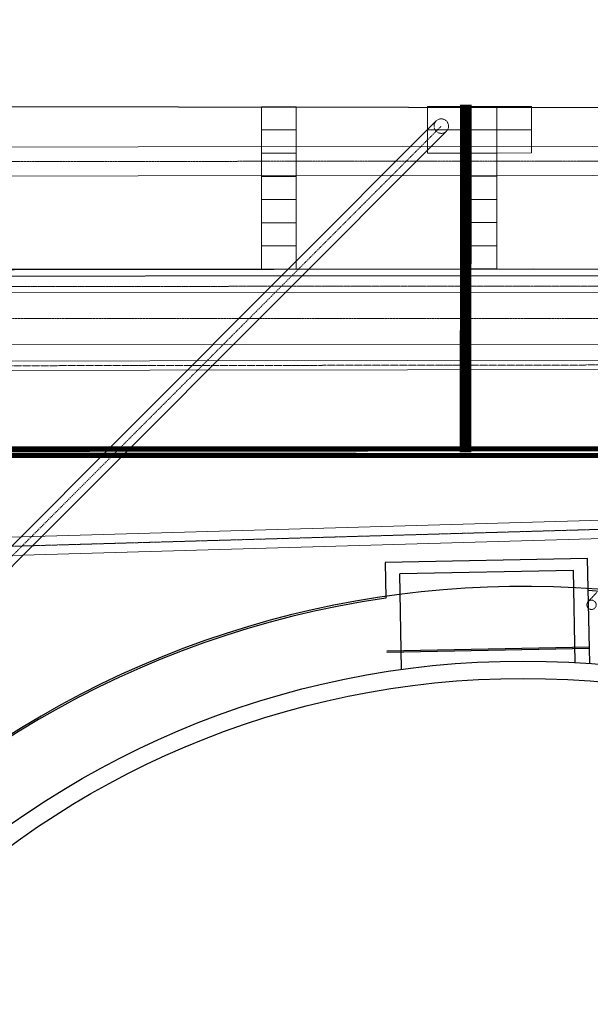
# Model space of a CAD drawing. Header units: metres. Extents: x -270273 to 328371, y -146885 to 591473.
# Tile 46 of 256: x -61774 to -51920, y -25405 to -8417. Entities that reach past the tile are written whole.
import ezdxf
from ezdxf.lldxf.tags import DXFTag

# ---------------------------------------------------------------- set-up
doc = ezdxf.new("R2010")
doc.units = ezdxf.units.M
for name, pattern in [('DASHED', [19.05, 12.7, -6.35]), ('RI-AWZI_PROCESLEIDING', [18.45, 6, -1.8, 1.75, -1.8, 1.75, -1.8, 1.75, -1.8]), ('RI-AWZI_SLIBLEIDING', [11, 5, -3, 0, -3]), ('RI-AWZI_TERREINRIOLERING', [19.8, 6, -1.8, 2.4, -1.8, 1.8, -1.8, 2.4, -1.8])]:
    doc.linetypes.add(name, pattern=pattern)
for name, color, linetype, lineweight in [('B-CO-BC-BETONVORM-G', 50, 'Continuous', 18), ('B-XX-RI-AWZI_PROCESLEIDING-G', 30, 'RI-AWZI_PROCESLEIDING', 18), ('B-XX-RI-AWZI_SLIBLEIDING-G', 40, 'RI-AWZI_SLIBLEIDING', 18), ('B-XX-RI-AWZI_TERREINRIOLERING-G', 211, 'RI-AWZI_TERREINRIOLERING', 18), ('B-XX-VH-GRASBETON-V', 253, 'Continuous', 18)]:
    doc.layers.add(name, color=color, linetype=linetype, lineweight=lineweight)
doc.layers.add('B-XX-KL-ELEKTRA-G_HDSR', color=190, linetype='HDSR_Elektra', transparency=0.5)
for name, color, linetype in [('B-XX-OG-BEBOUWING-G', 1, 'Continuous'), ('B-XX-RI-AWZI_BEDRIJFSWATER-G_HDSR', 150, 'HDSR_Bedrijfswater'), ('B-XX-VH-KANTVERHARDING-G', 253, 'Continuous')]:
    doc.layers.add(name, color=color, linetype=linetype)
doc.styles.get("Standard").update_dxf_attribs({"font": 'iv-font.shx'})
tags = doc.linetypes.add('HDSR_Bedrijfswater', pattern='A,25,-2,["BW",Standard,S=1.5,R=0,X=0,Y=-0.75],-5', length=32).pattern_tags.tags
tags[6] = DXFTag(74, 10)
tags = doc.linetypes.add('HDSR_Elektra', pattern='A,25,-2,["E",Standard,S=1.5,R=0,X=0,Y=-0.75],-4', length=31).pattern_tags.tags
tags[6] = DXFTag(74, 10)

msp = doc.modelspace()

# ---------------------------------------------------------------- linework, layer by layer
at = {"layer": 'B-CO-BC-BETONVORM-G'}
for points in [[(-43533.6991, -8673.4227), (-43532.6186, -10099.5747, -0.4142135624), (-44032.2397, -10599.9534), (-98972.909, -10641.5761)], [(-43033.699, -8673.3146), (-43032.6188, -10099.1959, -0.4142135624), (-44031.8609, -11099.9532), (-98972.5302, -11141.5759)], [(-131378.6303, -11100.4541), (-131378.3513, -12391.1286, 0.4142135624), (-129730.9954, -14037.7726), (-23729.8807, -14014.8609, 0.4142135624), (-22083.2367, -12367.5049), (-22083.6989, -10229.2436)], [(-130478.6303, -11100.2596), (-130478.3514, -12390.9341, 0.4142135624), (-129731.1899, -13137.7726), (-23730.0752, -13114.8609, 0.4142135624), (-22983.2367, -12367.6994), (-22983.6989, -10229.4381)]]:
    msp.add_lwpolyline(points, format="xyb", dxfattribs=at)
at = {"layer": 'B-XX-KL-ELEKTRA-G_HDSR', "linetype": 'DASHED', "const_width": 200}
msp.add_lwpolyline([(-54068.1398, -9880.702), (-54075.8784, -15881.8318)], dxfattribs=at)
msp.add_lwpolyline([(34285.4234, -15859.2286), (-169386.1911, -15903.2513)], close=True, dxfattribs=at)
at = {"layer": 'B-XX-OG-BEBOUWING-G'}
for p, q in [((-51966.2516, -17714.6659), (-55462.2756, -17783.733)), ((-55462.2756, -17783.733), (-55453.4375, -18397.8546)), ((-51930.4633, -19526.1898), (-51966.2516, -17714.6659)), ((-52212.2524, -17919.5649), (-55211.6671, -17978.8211)), ((-55179.1789, -19623.3032), (-55211.6671, -17978.8211)), ((-52180.8437, -19509.4012), (-52212.2524, -17919.5649)), ((-51936.0309, -19244.3674), (-55435.3481, -19313.4996)), ((-51935.6359, -19264.3635), (-55434.9531, -19333.4957))]:
    msp.add_line(p, q, dxfattribs=at)
msp.add_lwpolyline([(-70927.3362, -4620.3856), (-71743.6404, -4623.463), (-71756.8918, -8446.0769), (-70937.8363, -8460.5047), (-70951.0385, -9901.984), (-39171.0817, -9947.1051), (-39159.1181, -10942.0739), (-35770.7117, -10990.2648), (-35777.2347, -9976.8461), (-35238.6928, -9976.886), (-35190.2623, -438.3475), (-35287.9063, 9047.563), (-70921.8532, 9128.1962), (-70927.3362, -4620.3856)], dxfattribs=at)
msp.add_lwpolyline([(-63042.2222, -48045.4311, 14.4468783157), (-66283.6615, -44822.7304), (-68754.7089, -47264.0769), (-65514.4611, -50485.8825)], format="xyb", close=True, dxfattribs=at)
msp.add_lwpolyline([(-55453.4375, -18397.8546, 18.8653706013), (-51955.3808, -18264.922)], format="xyb", dxfattribs=at)
for radius in [15300, 15000]:
    msp.add_circle((-53079.2187, -34783.0034), radius, dxfattribs=at)
at = {"layer": 'B-XX-RI-AWZI_BEDRIJFSWATER-G_HDSR'}
msp.add_lwpolyline([(-79324.001, -19235.8248), (-79325.409, -12721.8796), (-19396.7789, -12708.9263), (-19396.8101, -12564.4604)], dxfattribs=at)
at = {"layer": 'B-XX-RI-AWZI_BEDRIJFSWATER-G_HDSR', "flags": 128}
msp.add_lwpolyline([(-8127.9621, -12812.6239), (-131675.6219, -12883.1949), (-150444.7431, -12887.2518), (-150443.1247, -20374.5224), (-150438.4747, -41887.7722), (-152426.5822, -41888.202)], dxfattribs=at)
at = {"layer": 'B-XX-RI-AWZI_PROCESLEIDING-G'}
for points in [[(-43283.6991, -8673.3687), (-43282.6187, -10099.3853, -0.4142135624), (-44032.0503, -10849.9533), (-98972.7196, -10891.576)], [(-130928.6303, -11100.3569), (-130928.3513, -12391.0313, 0.4142135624), (-129731.0926, -13587.7726), (-23729.978, -13564.8609, 0.4142135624), (-22533.2367, -12367.6022), (-22533.6989, -10229.3408)]]:
    msp.add_lwpolyline(points, format="xyb", dxfattribs=at)
at = {"layer": 'B-XX-RI-AWZI_SLIBLEIDING-G', "linetype": 'Continuous'}
for points in [[(-77819.6193, -19361.6624), (-77825.1795, -14967.3068, -0.4142135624), (-77345.7872, -14486.6998), (-28354.8104, -14424.7112, 0.413934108), (-27715.6202, -13784.5126), (-27735.0759, 48754.533, 0.1989123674), (-27922.6683, 49207.023), (-38241.0452, 59518.9819, 0.1983621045), (-38692.2967, 59706.2917), (-59293.7615, 59743.5063, 0.1233219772), (-59595.5553, 59668.5003), (-84537.0282, 46396.9263)], [(-77979.6192, -19361.8648), (-77985.1794, -14967.5093, -0.4142135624), (-77345.9897, -14326.7), (-28355.0128, -14264.7113, 0.413934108), (-27875.6202, -13784.5623), (-27895.0759, 48754.4832, 0.1989123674), (-28035.7702, 49093.8507), (-38354.1471, 59405.8096, 0.1983621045), (-38692.5857, 59546.292), (-59294.0505, 59583.5066, 0.1233219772), (-59520.3958, 59527.2521), (-84461.8688, 46255.678)], [(-72886.1098, -33262.6274), (-72887.0398, -28959.7159, -0.1988534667), (-72552.0355, -28150.1897), (-54582.1958, -10164.4294)], [(-72636.1098, -33262.5734), (-72637.0398, -28959.6618, -0.1988534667), (-72375.1806, -28326.8881), (-54405.3409, -10341.1278)]]:
    msp.add_lwpolyline(points, format="xyb", dxfattribs=at)
at = {"layer": 'B-XX-RI-AWZI_SLIBLEIDING-G'}
for points in [[(-77899.6192, -19361.7636), (-77905.1795, -14967.408, -0.4142135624), (-77345.8885, -14406.6999), (-28354.9116, -14344.7112, 0.413934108), (-27795.6202, -13784.5375), (-27815.0759, 48754.5081, 0.1989123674), (-27979.2192, 49150.4368), (-38297.5962, 59462.3957, 0.1983621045), (-38692.4412, 59626.2918), (-59293.906, 59663.5065, 0.1233219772), (-59557.9756, 59597.8762), (-84499.4485, 46326.3021)], [(-72761.1098, -33262.6004), (-72762.0398, -28959.6888, -0.1988534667), (-72463.6081, -28238.5389), (-54493.7683, -10252.7786)]]:
    msp.add_lwpolyline(points, format="xyb", dxfattribs=at)
msp.add_circle((-54493.7683, -10252.7786), 125, dxfattribs=at)
at = {"layer": 'B-XX-RI-AWZI_TERREINRIOLERING-G'}
msp.add_lwpolyline([(-132822.8806, -13033.4429), (17046.0879, -13001.0493, -0.1316524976), (19546.2326, -13670.3819), (24585.2515, -16578.2088)], format="xyb", dxfattribs=at)
at = {"layer": 'B-XX-RI-AWZI_TERREINRIOLERING-G', "linetype": 'Continuous'}
for points in [[(-74563.8829, -17709.4719), (-41894.1738, -16769.343)], [(-74554.822, -18024.3415), (-41885.1129, -17084.2127)]]:
    msp.add_lwpolyline(points, dxfattribs=at)
at = {"layer": 'B-XX-RI-AWZI_TERREINRIOLERING-G'}
for points in [[(-74559.3524, -17866.9067), (-41889.6433, -16926.7778)], [(-51961.8462, -18462.3633), (-51808.3811, -18298.6185)]]:
    msp.add_lwpolyline(points, dxfattribs=at)
msp.add_circle((-51899.2425, -18512.553), 80.2386, dxfattribs=at)
at = {"layer": 'B-XX-VH-GRASBETON-V'}
for points in [[(-57000.2808, -10319.6752), (-57000.3673, -9919.6752), (-57600.3673, -9919.8049), (-57600.2808, -10319.8049)], [(-54133.0356, -10316.926), (-54133.1221, -9916.926), (-54733.1221, -9917.0557), (-54733.0356, -10317.0557)], [(-53533.0356, -10316.7963), (-53533.1221, -9916.7963), (-54133.1221, -9916.926), (-54133.0356, -10316.926)], [(-52933.0356, -10316.6666), (-52933.1221, -9916.6667), (-53533.1221, -9916.7963), (-53533.0356, -10316.7963)], [(-57000.1944, -10719.6752), (-57000.2808, -10319.6752), (-57600.2808, -10319.8049), (-57600.1944, -10719.8049)], [(-54132.9492, -10716.926), (-54133.0356, -10316.926), (-54733.0356, -10317.0557), (-54732.9491, -10717.0557)], [(-53532.9492, -10716.7963), (-53533.0356, -10316.7963), (-54133.0356, -10316.926), (-54132.9492, -10716.926)], [(-52932.9492, -10716.6666), (-52933.0356, -10316.6666), (-53533.0356, -10316.7963), (-53532.9492, -10716.7963)], [(-57000.1079, -11119.6752), (-57000.1944, -10719.6752), (-57600.1944, -10719.8049), (-57600.1079, -11119.8049)], [(-53532.8627, -11116.7963), (-53532.9492, -10716.7963), (-54132.9492, -10716.926), (-54132.8627, -11116.926)], [(-57000.0215, -11519.6752), (-57000.1079, -11119.6752), (-57600.1079, -11119.8049), (-57600.0214, -11519.8049)], [(-53532.7763, -11516.7963), (-53532.8627, -11116.7963), (-54132.8627, -11116.926), (-54132.7762, -11516.926)], [(-56999.935, -11919.6752), (-57000.0215, -11519.6752), (-57600.0214, -11519.8049), (-57599.935, -11919.8049)], [(-53532.6898, -11916.7963), (-53532.7763, -11516.7963), (-54132.7762, -11516.926), (-54132.6898, -11916.926)], [(-56999.8485, -12319.6752), (-56999.935, -11919.6752), (-57599.935, -11919.8049), (-57599.8485, -12319.8048)], [(-53532.6033, -12316.7963), (-53532.6898, -11916.7963), (-54132.6898, -11916.926), (-54132.6033, -12316.926)], [(-56999.7621, -12719.6752), (-56999.8485, -12319.6752), (-57599.8485, -12319.8048), (-57599.7621, -12719.8048)], [(-53532.5169, -12716.7963), (-53532.6033, -12316.7963), (-54132.6033, -12316.926), (-54132.5169, -12716.926)]]:
    msp.add_lwpolyline(points, close=True, dxfattribs=at)
at = {"layer": 'B-XX-VH-KANTVERHARDING-G'}
msp.add_lwpolyline([(-75870.3504, 14908.4811), (-75824.2732, -7991.3225, 0.4075486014), (-70826.8266, -12736.0779), (-52908.5959, -12715.5219), (-35372.2445, -12753.8999, 0.4324109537), (-30348.1883, -8103.6406), (-30311.8473, 980.4814), (-30260.1179, 14319.5973, 0.2770772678), (-31266.7532, 16144.6867), (-35760.1583, 18915.3241), (-33964.776, 21806.2636)], format="xyb", dxfattribs=at)

doc.saveas('drawing.dxf')
